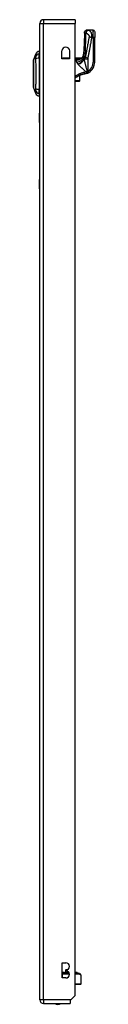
# Model space of a CAD drawing. Header units: inches. Extents: x 7 to 228, y 17 to 114.
# Tile 73 of 78: x 134.42 to 136.03, y 53.11 to 79.05. Entities that reach past the tile are written whole.
import ezdxf

# ---------------------------------------------------------------- set-up
doc = ezdxf.new("R2010")
doc.units = ezdxf.units.IN
doc.header["$MEASUREMENT"] = 0
doc.layers.add('Visible Edges(ANSI)', color=7, linetype='Continuous', lineweight=25)
doc.layers.add('Visible Tangent Edges(ANSI)', color=7, linetype='Continuous', lineweight=25)

msp = doc.modelspace()

# ---------------------------------------------------------------- linework, layer by layer
at = {"layer": 'Visible Edges(ANSI)'}
for p, q in [((134.587, 53.232), (134.587, 78.952)), ((135.521, 79.051), (134.686, 79.051)), ((135.521, 79.051), (135.521, 78.952)), ((135.521, 53.349), (135.521, 78.952)), ((135.84, 78.777), (135.839, 78.777)), ((135.992, 78.777), (135.84, 78.777)), ((136.032, 78.738), (136.032, 78.58)), ((136.032, 77.931), (136.032, 78.58)), ((134.416, 77.984), (134.479, 78.144)), ((134.571, 78.218), (134.571, 78.15)), ((134.571, 78.039), (134.571, 78.15)), ((135.169, 78.024), (135.169, 78.227)), ((135.372, 78.227), (135.372, 78.024)), ((134.571, 78.039), (134.571, 77.216)), ((135.372, 78.024), (135.169, 78.024)), ((135.372, 78.034), (135.193, 78.034)), ((135.675, 78.034), (135.521, 78.034)), ((135.652, 78.017), (135.651, 78.016)), ((135.641, 77.444), (135.641, 77.584)), ((135.521, 77.434), (135.634, 77.434)), ((135.641, 77.444), (135.641, 77.442)), ((134.479, 77.111), (134.416, 77.27)), ((134.571, 77.105), (134.571, 77.216)), ((134.571, 77.105), (134.571, 77.037)), ((134.581, 76.342), (134.581, 76.592)), ((134.587, 76.592), (134.581, 76.592)), ((134.581, 76.342), (134.581, 74.842)), ((134.581, 74.592), (134.581, 74.842)), ((134.581, 74.592), (134.587, 74.592)), ((135.176, 53.808), (135.176, 54.208)), ((135.176, 54.208), (135.271, 54.208)), ((135.215, 53.951), (135.176, 53.951)), ((135.217, 53.951), (135.215, 53.951)), ((135.219, 53.951), (135.217, 53.951)), ((135.219, 53.951), (135.237, 53.951)), ((135.237, 53.951), (135.237, 53.951)), ((135.238, 53.951), (135.237, 53.951)), ((135.353, 53.951), (135.238, 53.951)), ((135.265, 54.011), (135.262, 53.951)), ((135.271, 54.018), (135.271, 53.998)), ((135.285, 54.03), (135.316, 54.03)), ((135.564, 53.951), (135.521, 53.951)), ((135.571, 53.951), (135.564, 53.951)), ((135.568, 53.944), (135.571, 53.95)), ((135.199, 53.933), (135.176, 53.933)), ((135.176, 53.93), (135.176, 53.93)), ((135.176, 53.93), (135.362, 53.93)), ((135.271, 53.808), (135.176, 53.808)), ((135.199, 53.933), (135.361, 53.933)), ((135.584, 53.933), (135.521, 53.933)), ((135.521, 53.93), (135.617, 53.93)), ((135.584, 53.933), (135.592, 53.933)), ((135.631, 53.924), (135.67, 53.884)), ((135.676, 53.654), (135.676, 53.87)), ((135.657, 53.635), (135.521, 53.635)), ((135.404, 53.232), (135.387, 53.215)), ((135.387, 53.215), (135.387, 53.133)), ((135.521, 53.349), (135.404, 53.232)), ((134.686, 53.133), (135.387, 53.133))]:
    msp.add_line(p, q, dxfattribs=at)
at = {"layer": 'Visible Edges(ANSI)', "flags": 128}
for points in [[(135.76, 78.7), (135.751, 78.422), (135.741, 78.144)], [(135.76, 78.7), (135.762, 78.715), (135.766, 78.729), (135.774, 78.743), (135.784, 78.754), (135.796, 78.764), (135.809, 78.771), (135.824, 78.775), (135.839, 78.777)], [(135.689, 78.039), (135.701, 78.051), (135.713, 78.065), (135.722, 78.08), (135.73, 78.096), (135.735, 78.11), (135.738, 78.123), (135.74, 78.134), (135.741, 78.144)], [(134.416, 77.982), (134.416, 77.982), (134.416, 77.981), (134.416, 77.979), (134.416, 77.976), (134.416, 77.972), (134.416, 77.967), (134.416, 77.962), (134.416, 77.955), (134.416, 77.948), (134.416, 77.941), (134.416, 77.932), (134.416, 77.923), (134.416, 77.913), (134.416, 77.902), (134.416, 77.89), (134.416, 77.878), (134.416, 77.866), (134.416, 77.853), (134.416, 77.839), (134.416, 77.825), (134.416, 77.81), (134.416, 77.795), (134.416, 77.779), (134.416, 77.763), (134.416, 77.747), (134.416, 77.73), (134.416, 77.713), (134.416, 77.696), (134.416, 77.679), (134.416, 77.662), (134.416, 77.644), (134.416, 77.627), (134.416, 77.609), (134.416, 77.592), (134.416, 77.575), (134.416, 77.558), (134.416, 77.541), (134.416, 77.524), (134.416, 77.507), (134.416, 77.491), (134.416, 77.475), (134.416, 77.459), (134.416, 77.444), (134.416, 77.429), (134.416, 77.415), (134.416, 77.402), (134.416, 77.388), (134.416, 77.376), (134.416, 77.364), (134.416, 77.353), (134.416, 77.342), (134.416, 77.332), (134.416, 77.323), (134.416, 77.314), (134.416, 77.306), (134.416, 77.299), (134.416, 77.293), (134.416, 77.287), (134.416, 77.283), (134.416, 77.279), (134.416, 77.276), (134.416, 77.274), (134.416, 77.273), (134.416, 77.272)], [(135.651, 78.016), (135.651, 78.016), (135.651, 78.016), (135.651, 78.016), (135.651, 78.016), (135.65, 78.016), (135.65, 78.015), (135.65, 78.015), (135.649, 78.015), (135.649, 78.015), (135.649, 78.015), (135.648, 78.014), (135.648, 78.014), (135.648, 78.014), (135.647, 78.014), (135.647, 78.014), (135.647, 78.013), (135.646, 78.013), (135.646, 78.013), (135.645, 78.013), (135.645, 78.013), (135.645, 78.012), (135.644, 78.012), (135.644, 78.012), (135.644, 78.012)], [(135.675, 78.034), (135.675, 78.034), (135.675, 78.034), (135.675, 78.034), (135.674, 78.034), (135.674, 78.034), (135.673, 78.033), (135.673, 78.033), (135.672, 78.032), (135.672, 78.032), (135.671, 78.031), (135.67, 78.031), (135.669, 78.03), (135.668, 78.029), (135.667, 78.028), (135.666, 78.027), (135.665, 78.026), (135.663, 78.025), (135.662, 78.024), (135.661, 78.023), (135.659, 78.022), (135.657, 78.021), (135.656, 78.02), (135.654, 78.018), (135.652, 78.017)], [(135.767, 77.62), (135.756, 77.618), (135.745, 77.616), (135.734, 77.614), (135.723, 77.611), (135.712, 77.608), (135.701, 77.605), (135.69, 77.602), (135.68, 77.599), (135.669, 77.595), (135.658, 77.591), (135.648, 77.587), (135.637, 77.583), (135.627, 77.578), (135.617, 77.574), (135.607, 77.569), (135.597, 77.564), (135.587, 77.558), (135.577, 77.553), (135.567, 77.547), (135.558, 77.541), (135.548, 77.535), (135.539, 77.529), (135.53, 77.523), (135.521, 77.516)], [(135.848, 77.645), (135.845, 77.643), (135.842, 77.642), (135.838, 77.64), (135.835, 77.639), (135.832, 77.638), (135.828, 77.637), (135.825, 77.635), (135.822, 77.634), (135.818, 77.633), (135.815, 77.632), (135.812, 77.631), (135.808, 77.63), (135.805, 77.629), (135.801, 77.628), (135.798, 77.627), (135.795, 77.626), (135.791, 77.625), (135.788, 77.624), (135.784, 77.623), (135.781, 77.623), (135.777, 77.622), (135.774, 77.621), (135.77, 77.621), (135.767, 77.62)], [(135.848, 77.645), (135.849, 77.645), (135.85, 77.646), (135.852, 77.646), (135.853, 77.647), (135.854, 77.648), (135.855, 77.648), (135.856, 77.649), (135.858, 77.649), (135.859, 77.65), (135.86, 77.651), (135.861, 77.651), (135.863, 77.652), (135.864, 77.652), (135.865, 77.653), (135.866, 77.654), (135.867, 77.654), (135.869, 77.655), (135.87, 77.656), (135.871, 77.656), (135.872, 77.657), (135.873, 77.658), (135.874, 77.658), (135.876, 77.659), (135.877, 77.66)]]:
    msp.add_lwpolyline(points, dxfattribs=at)
at = {"layer": 'Visible Edges(ANSI)'}
for centre, radius, start, end in [((134.686, 78.952), 0.099, 90, 180), ((135.992, 78.738), 0.0394, 0, 90), ((134.589, 78.101), 0.118, 98.6009, 158.7495), ((134.563, 78.159), 0.0394, 53.1301, 78.463), ((135.271, 78.227), 0.102, 0, 180), ((134.421, 77.982), 0.00492, 158.7495, 179.7912), ((135.193, 78.015), 0.0197, 90, 152.6345), ((135.582, 78.208), 0.197, 298.1462, 307.2505), ((135.717, 77.931), 0.315, 300.5805, 0), ((135.634, 77.442), 0.00787, 270, 0), ((134.421, 77.272), 0.00492, 180.2088, 201.2505), ((134.589, 77.154), 0.118, 201.2505, 261.3991), ((134.563, 77.096), 0.0394, 281.537, 306.8699), ((135.285, 54.01), 0.02, 90, 177.5), ((135.271, 54.113), 0.095, 270, 90), ((135.271, 53.903), 0.095, 270, 90), ((135.571, 53.951), 0.000394, 340, 90), ((135.576, 53.941), 0.00787, 160, 270), ((135.592, 53.929), 0.00394, 10.0205, 90), ((135.617, 53.91), 0.0197, 45, 90), ((135.657, 53.87), 0.0197, 0, 45), ((135.657, 53.654), 0.0197, 270, 0), ((134.686, 53.232), 0.099, 180, 270), ((135.064, 53.301), 0.188, 243.6372, 296.3628)]:
    msp.add_arc(centre, radius, start, end, dxfattribs=at)
at = {"layer": 'Visible Tangent Edges(ANSI)'}
for p, q in [((134.587, 78.952), (134.686, 78.952)), ((134.686, 79.051), (134.686, 78.952)), ((134.686, 78.952), (135.521, 78.952)), ((134.686, 53.232), (134.686, 78.952)), ((135.992, 78.58), (135.992, 78.777)), ((135.96, 78.58), (135.992, 78.58)), ((136.032, 78.58), (135.992, 78.58)), ((135.992, 78.58), (135.992, 77.931)), ((134.479, 78.144), (134.416, 77.984)), ((135.193, 78.034), (135.193, 78.024)), ((135.574, 78.021), (135.521, 78.021)), ((135.521, 78.002), (135.574, 78.002)), ((135.552, 78.001), (135.521, 78.001)), ((135.521, 77.992), (135.552, 77.992)), ((135.552, 77.992), (135.552, 78.001)), ((135.574, 78.021), (135.574, 78.002)), ((135.627, 78.005), (135.625, 78.01)), ((135.756, 78.022), (135.754, 78.022)), ((135.756, 78.01), (135.756, 78.022)), ((135.857, 78.013), (135.759, 78.013)), ((135.759, 78.013), (135.759, 78.004)), ((135.859, 78.042), (135.785, 78.056)), ((135.857, 77.694), (135.857, 78.013)), ((136.032, 77.931), (135.992, 77.931)), ((135.634, 77.581), (135.634, 77.44)), ((135.857, 77.694), (135.877, 77.66)), ((135.634, 77.44), (135.521, 77.44)), ((135.634, 77.434), (135.634, 77.44)), ((134.581, 76.342), (134.587, 76.342)), ((134.587, 74.842), (134.581, 74.842)), ((135.176, 53.95), (135.215, 53.95)), ((135.219, 53.951), (135.222, 53.944)), ((135.237, 53.951), (135.237, 53.951)), ((135.353, 53.95), (135.237, 53.95)), ((135.271, 54.011), (135.265, 54.011)), ((135.521, 53.95), (135.564, 53.95)), ((135.564, 53.95), (135.562, 53.944)), ((135.571, 53.95), (135.564, 53.95)), ((135.222, 53.944), (135.176, 53.944)), ((135.176, 53.91), (135.176, 53.93)), ((135.176, 53.91), (135.176, 53.808)), ((135.365, 53.91), (135.176, 53.91)), ((135.176, 53.91), (135.176, 53.91)), ((135.222, 53.944), (135.357, 53.944)), ((135.562, 53.944), (135.521, 53.944)), ((135.635, 53.91), (135.521, 53.91)), ((135.562, 53.944), (135.568, 53.944)), ((135.676, 53.87), (135.635, 53.91)), ((135.521, 53.654), (135.676, 53.654)), ((134.686, 53.232), (134.587, 53.232)), ((134.686, 53.232), (134.686, 53.133)), ((135.404, 53.232), (134.686, 53.232))]:
    msp.add_line(p, q, dxfattribs=at)
at = {"layer": 'Visible Tangent Edges(ANSI)', "flags": 128}
for points in [[(135.76, 78.7), (135.76, 78.7), (135.76, 78.7), (135.76, 78.7), (135.76, 78.7), (135.76, 78.7), (135.76, 78.7), (135.76, 78.7), (135.76, 78.7), (135.76, 78.7), (135.76, 78.7), (135.76, 78.7), (135.76, 78.7), (135.76, 78.7), (135.76, 78.7), (135.76, 78.7), (135.76, 78.701), (135.76, 78.701), (135.761, 78.701), (135.761, 78.701), (135.761, 78.701), (135.761, 78.701), (135.761, 78.701), (135.761, 78.701), (135.761, 78.701)], [(135.84, 78.777), (135.836, 78.777), (135.831, 78.776), (135.826, 78.776), (135.822, 78.775), (135.817, 78.773), (135.812, 78.772), (135.808, 78.77), (135.803, 78.767), (135.799, 78.765), (135.794, 78.762), (135.79, 78.758), (135.786, 78.755), (135.783, 78.751), (135.779, 78.747), (135.776, 78.743), (135.773, 78.738), (135.771, 78.734), (135.768, 78.729), (135.766, 78.724), (135.765, 78.72), (135.764, 78.715), (135.763, 78.71), (135.762, 78.706), (135.761, 78.701)], [(135.761, 78.701), (135.762, 78.701), (135.763, 78.701), (135.764, 78.701), (135.765, 78.702), (135.766, 78.702), (135.767, 78.702), (135.769, 78.702), (135.77, 78.702), (135.772, 78.702), (135.773, 78.702), (135.775, 78.702), (135.777, 78.702), (135.779, 78.702), (135.781, 78.702), (135.783, 78.702), (135.784, 78.702), (135.786, 78.702), (135.789, 78.702), (135.791, 78.702), (135.793, 78.702), (135.795, 78.702), (135.798, 78.702), (135.8, 78.701), (135.803, 78.701)], [(135.781, 78.074), (135.782, 78.1), (135.783, 78.126), (135.784, 78.153), (135.785, 78.179), (135.786, 78.205), (135.787, 78.231), (135.788, 78.257), (135.789, 78.283), (135.79, 78.309), (135.791, 78.335), (135.792, 78.362), (135.793, 78.388), (135.794, 78.414), (135.795, 78.44), (135.796, 78.466), (135.796, 78.492), (135.797, 78.518), (135.798, 78.545), (135.799, 78.571), (135.8, 78.597), (135.801, 78.623), (135.801, 78.649), (135.802, 78.675), (135.803, 78.701)], [(135.885, 78.594), (135.881, 78.572), (135.877, 78.549), (135.873, 78.527), (135.868, 78.504), (135.864, 78.482), (135.86, 78.46), (135.856, 78.437), (135.852, 78.415), (135.847, 78.392), (135.843, 78.37), (135.839, 78.348), (135.835, 78.325), (135.831, 78.303), (135.827, 78.28), (135.822, 78.258), (135.818, 78.236), (135.814, 78.213), (135.81, 78.191), (135.806, 78.168), (135.801, 78.146), (135.797, 78.124), (135.793, 78.101), (135.789, 78.079), (135.785, 78.056)], [(135.856, 78.773), (135.853, 78.773), (135.851, 78.772), (135.848, 78.77), (135.846, 78.769), (135.843, 78.767), (135.841, 78.765), (135.838, 78.763), (135.835, 78.761), (135.833, 78.758), (135.83, 78.755), (135.828, 78.752), (135.825, 78.749), (135.823, 78.745), (135.82, 78.742), (135.818, 78.738), (135.816, 78.734), (135.814, 78.73), (135.812, 78.726), (135.81, 78.722), (135.808, 78.718), (135.807, 78.714), (135.805, 78.71), (135.804, 78.705), (135.803, 78.701)], [(135.803, 78.701), (135.808, 78.699), (135.813, 78.697), (135.819, 78.695), (135.824, 78.692), (135.829, 78.689), (135.833, 78.687), (135.838, 78.683), (135.843, 78.68), (135.847, 78.677), (135.852, 78.673), (135.856, 78.669), (135.86, 78.665), (135.864, 78.661), (135.868, 78.656), (135.872, 78.651), (135.875, 78.646), (135.878, 78.641), (135.881, 78.635), (135.883, 78.629), (135.885, 78.622), (135.886, 78.615), (135.887, 78.608), (135.886, 78.601), (135.885, 78.594)], [(135.856, 78.773), (135.855, 78.774), (135.854, 78.774), (135.853, 78.774), (135.852, 78.774), (135.851, 78.774), (135.851, 78.775), (135.85, 78.775), (135.849, 78.775), (135.848, 78.775), (135.848, 78.775), (135.847, 78.775), (135.846, 78.776), (135.846, 78.776), (135.845, 78.776), (135.844, 78.776), (135.844, 78.776), (135.843, 78.776), (135.843, 78.777), (135.842, 78.777), (135.842, 78.777), (135.841, 78.777), (135.841, 78.777), (135.84, 78.777), (135.84, 78.777)], [(135.96, 78.58), (135.96, 78.598), (135.96, 78.616), (135.959, 78.633), (135.958, 78.649), (135.955, 78.664), (135.952, 78.678), (135.949, 78.69), (135.945, 78.701), (135.94, 78.711), (135.936, 78.719), (135.931, 78.727), (135.926, 78.734), (135.92, 78.74), (135.915, 78.745), (135.909, 78.75), (135.904, 78.754), (135.898, 78.758), (135.892, 78.761), (135.886, 78.764), (135.88, 78.766), (135.874, 78.768), (135.868, 78.77), (135.862, 78.772), (135.856, 78.773)], [(135.96, 78.58), (135.956, 78.581), (135.953, 78.581), (135.95, 78.582), (135.946, 78.582), (135.943, 78.583), (135.94, 78.584), (135.936, 78.584), (135.933, 78.585), (135.93, 78.585), (135.926, 78.586), (135.923, 78.587), (135.92, 78.587), (135.917, 78.588), (135.914, 78.588), (135.911, 78.589), (135.908, 78.59), (135.905, 78.59), (135.902, 78.591), (135.899, 78.591), (135.896, 78.592), (135.893, 78.592), (135.89, 78.593), (135.888, 78.593), (135.885, 78.594)], [(135.859, 78.042), (135.863, 78.065), (135.868, 78.087), (135.872, 78.11), (135.876, 78.132), (135.88, 78.155), (135.884, 78.177), (135.889, 78.199), (135.893, 78.222), (135.897, 78.244), (135.901, 78.267), (135.905, 78.289), (135.909, 78.311), (135.914, 78.334), (135.918, 78.356), (135.922, 78.378), (135.926, 78.401), (135.93, 78.423), (135.935, 78.446), (135.939, 78.468), (135.943, 78.49), (135.947, 78.513), (135.951, 78.535), (135.956, 78.558), (135.96, 78.58)], [(134.479, 78.144), (134.479, 78.144), (134.479, 78.143), (134.478, 78.143), (134.478, 78.142), (134.478, 78.14), (134.478, 78.139), (134.478, 78.137), (134.478, 78.135), (134.478, 78.133), (134.478, 78.13), (134.478, 78.128), (134.478, 78.125), (134.478, 78.121), (134.478, 78.118), (134.478, 78.114), (134.478, 78.11), (134.477, 78.106), (134.477, 78.101), (134.477, 78.096), (134.477, 78.092), (134.477, 78.086), (134.477, 78.081), (134.477, 78.075), (134.477, 78.067)], [(135.744, 78.069), (135.744, 78.073), (135.743, 78.076), (135.743, 78.079), (135.743, 78.083), (135.742, 78.086), (135.742, 78.09), (135.742, 78.093), (135.742, 78.096), (135.742, 78.099), (135.741, 78.103), (135.741, 78.106), (135.741, 78.109), (135.741, 78.112), (135.741, 78.115), (135.741, 78.118), (135.741, 78.121), (135.741, 78.124), (135.741, 78.127), (135.741, 78.13), (135.741, 78.133), (135.741, 78.135), (135.741, 78.138), (135.741, 78.141), (135.741, 78.144)], [(135.756, 78.022), (135.757, 78.024), (135.758, 78.026), (135.759, 78.029), (135.76, 78.031), (135.761, 78.033), (135.762, 78.035), (135.763, 78.038), (135.764, 78.04), (135.765, 78.042), (135.766, 78.044), (135.767, 78.047), (135.768, 78.049), (135.769, 78.051), (135.77, 78.053), (135.771, 78.055), (135.772, 78.057), (135.773, 78.059), (135.775, 78.062), (135.776, 78.064), (135.777, 78.066), (135.778, 78.068), (135.779, 78.07), (135.78, 78.072), (135.781, 78.074)], [(134.416, 77.902), (134.416, 77.908), (134.416, 77.915), (134.416, 77.921), (134.416, 77.926), (134.416, 77.932), (134.416, 77.937), (134.416, 77.942), (134.416, 77.947), (134.416, 77.951), (134.416, 77.955), (134.416, 77.959), (134.416, 77.963), (134.416, 77.966), (134.416, 77.969), (134.416, 77.972), (134.416, 77.975), (134.416, 77.977), (134.416, 77.979), (134.416, 77.98), (134.416, 77.982), (134.416, 77.983), (134.416, 77.984), (134.416, 77.984), (134.416, 77.984)], [(134.416, 77.855), (134.416, 77.857), (134.416, 77.859), (134.416, 77.861), (134.416, 77.863), (134.416, 77.865), (134.416, 77.867), (134.416, 77.869), (134.416, 77.871), (134.416, 77.873), (134.416, 77.875), (134.416, 77.877), (134.416, 77.879), (134.416, 77.881), (134.416, 77.883), (134.416, 77.885), (134.416, 77.887), (134.416, 77.889), (134.416, 77.891), (134.416, 77.893), (134.416, 77.895), (134.416, 77.896), (134.416, 77.898), (134.416, 77.9), (134.416, 77.902)], [(134.416, 77.4), (134.416, 77.416), (134.416, 77.433), (134.416, 77.45), (134.416, 77.469), (134.416, 77.487), (134.416, 77.506), (134.416, 77.526), (134.416, 77.546), (134.416, 77.566), (134.416, 77.586), (134.416, 77.607), (134.416, 77.627), (134.416, 77.648), (134.416, 77.668), (134.416, 77.689), (134.416, 77.709), (134.416, 77.729), (134.416, 77.748), (134.416, 77.768), (134.416, 77.786), (134.416, 77.804), (134.416, 77.822), (134.416, 77.839), (134.416, 77.855)], [(134.477, 78.067), (134.477, 78.066), (134.477, 78.064), (134.477, 78.063), (134.477, 78.061), (134.477, 78.06), (134.477, 78.058), (134.477, 78.056), (134.477, 78.054), (134.477, 78.052), (134.477, 78.05), (134.477, 78.048), (134.477, 78.046), (134.477, 78.044), (134.477, 78.042), (134.477, 78.039), (134.477, 78.037), (134.477, 78.034), (134.477, 78.032), (134.477, 78.029), (134.477, 78.027), (134.477, 78.024), (134.477, 78.021), (134.477, 78.019), (134.477, 78.016)], [(134.477, 78.016), (134.477, 77.982), (134.477, 77.951), (134.477, 77.92), (134.478, 77.888), (134.478, 77.856), (134.478, 77.824), (134.478, 77.791), (134.478, 77.759), (134.478, 77.726), (134.478, 77.693), (134.479, 77.66), (134.479, 77.627), (134.479, 77.594), (134.478, 77.561), (134.478, 77.528), (134.478, 77.495), (134.478, 77.463), (134.478, 77.43), (134.478, 77.398), (134.478, 77.366), (134.477, 77.335), (134.477, 77.303), (134.477, 77.272), (134.477, 77.239)], [(135.552, 77.992), (135.55, 77.99), (135.549, 77.988), (135.548, 77.986), (135.547, 77.984), (135.546, 77.982), (135.545, 77.98), (135.545, 77.978), (135.544, 77.975), (135.544, 77.973), (135.544, 77.97), (135.544, 77.968), (135.544, 77.965), (135.545, 77.963), (135.545, 77.96), (135.546, 77.957), (135.547, 77.954), (135.548, 77.951), (135.549, 77.948), (135.55, 77.945), (135.551, 77.942), (135.553, 77.939), (135.554, 77.936), (135.556, 77.933), (135.557, 77.929)], [(135.552, 77.992), (135.555, 77.992), (135.558, 77.992), (135.561, 77.992), (135.564, 77.992), (135.568, 77.992), (135.571, 77.992), (135.574, 77.993), (135.577, 77.993), (135.58, 77.994), (135.584, 77.994), (135.587, 77.994), (135.59, 77.995), (135.593, 77.996), (135.596, 77.996), (135.599, 77.997), (135.602, 77.998), (135.605, 77.998), (135.609, 77.999), (135.612, 78), (135.615, 78.001), (135.618, 78.002), (135.621, 78.003), (135.624, 78.004), (135.627, 78.005)], [(135.574, 78.002), (135.573, 78.002), (135.572, 78.002), (135.571, 78.002), (135.57, 78.002), (135.569, 78.002), (135.568, 78.002), (135.568, 78.002), (135.567, 78.002), (135.566, 78.001), (135.565, 78.001), (135.564, 78.001), (135.563, 78.001), (135.562, 78.001), (135.561, 78.001), (135.56, 78.001), (135.559, 78.001), (135.558, 78.001), (135.557, 78.001), (135.556, 78.001), (135.555, 78.001), (135.554, 78.001), (135.554, 78.001), (135.553, 78.001), (135.552, 78.001)], [(135.557, 77.929), (135.558, 77.928), (135.559, 77.926), (135.56, 77.924), (135.561, 77.923), (135.562, 77.921), (135.563, 77.919), (135.564, 77.918), (135.565, 77.916), (135.566, 77.914), (135.567, 77.913), (135.568, 77.911), (135.569, 77.909), (135.571, 77.907), (135.572, 77.906), (135.573, 77.904), (135.574, 77.902), (135.576, 77.9), (135.577, 77.899), (135.578, 77.897), (135.58, 77.895), (135.581, 77.893), (135.583, 77.892), (135.584, 77.89), (135.586, 77.888)], [(135.628, 78.02), (135.626, 78.02), (135.624, 78.021), (135.621, 78.021), (135.619, 78.021), (135.617, 78.021), (135.615, 78.021), (135.612, 78.021), (135.61, 78.021), (135.608, 78.021), (135.606, 78.021), (135.603, 78.021), (135.601, 78.021), (135.599, 78.021), (135.597, 78.021), (135.594, 78.021), (135.592, 78.021), (135.59, 78.021), (135.588, 78.021), (135.585, 78.021), (135.583, 78.021), (135.581, 78.021), (135.579, 78.021), (135.576, 78.021), (135.574, 78.021)], [(135.574, 78.002), (135.576, 78.002), (135.579, 78.003), (135.581, 78.003), (135.583, 78.003), (135.585, 78.003), (135.587, 78.004), (135.59, 78.004), (135.592, 78.004), (135.594, 78.004), (135.596, 78.005), (135.598, 78.005), (135.6, 78.005), (135.603, 78.006), (135.605, 78.006), (135.607, 78.006), (135.609, 78.007), (135.611, 78.007), (135.613, 78.008), (135.615, 78.008), (135.617, 78.008), (135.619, 78.009), (135.621, 78.009), (135.623, 78.01), (135.625, 78.01)], [(135.586, 77.888), (135.586, 77.888), (135.586, 77.887), (135.586, 77.887), (135.587, 77.887), (135.587, 77.886), (135.587, 77.886), (135.588, 77.886), (135.588, 77.885), (135.588, 77.885), (135.588, 77.885), (135.589, 77.884), (135.589, 77.884), (135.589, 77.884), (135.589, 77.884), (135.59, 77.883), (135.59, 77.883), (135.59, 77.883), (135.591, 77.882), (135.591, 77.882), (135.591, 77.882), (135.591, 77.881), (135.592, 77.881), (135.592, 77.881), (135.592, 77.88)], [(135.592, 77.88), (135.592, 77.88), (135.592, 77.88), (135.593, 77.88), (135.593, 77.88), (135.593, 77.88), (135.593, 77.879), (135.593, 77.879), (135.593, 77.879), (135.593, 77.879), (135.594, 77.879), (135.594, 77.879), (135.594, 77.878), (135.594, 77.878), (135.594, 77.878), (135.594, 77.878), (135.594, 77.878), (135.595, 77.878), (135.595, 77.877), (135.595, 77.877), (135.595, 77.877), (135.595, 77.877), (135.595, 77.877), (135.595, 77.877), (135.596, 77.876)], [(135.596, 77.876), (135.602, 77.869), (135.609, 77.861), (135.617, 77.853), (135.624, 77.845), (135.632, 77.837), (135.64, 77.829), (135.648, 77.821), (135.656, 77.813), (135.665, 77.804), (135.673, 77.796), (135.682, 77.787), (135.691, 77.779), (135.7, 77.77), (135.709, 77.762), (135.718, 77.753), (135.728, 77.745), (135.737, 77.736), (135.746, 77.727), (135.756, 77.718), (135.766, 77.71), (135.775, 77.701), (135.785, 77.692), (135.795, 77.683), (135.804, 77.675)], [(135.625, 78.01), (135.626, 78.01), (135.628, 78.01), (135.629, 78.011), (135.63, 78.011), (135.632, 78.011), (135.633, 78.012), (135.634, 78.012), (135.636, 78.012), (135.637, 78.012), (135.638, 78.013), (135.639, 78.013), (135.64, 78.013), (135.641, 78.013), (135.642, 78.013), (135.643, 78.013), (135.644, 78.013), (135.644, 78.013), (135.645, 78.013), (135.645, 78.013), (135.645, 78.013), (135.645, 78.013), (135.645, 78.013), (135.644, 78.012), (135.644, 78.012)], [(135.627, 78.005), (135.627, 78.005), (135.628, 78.006), (135.629, 78.006), (135.63, 78.006), (135.63, 78.006), (135.631, 78.007), (135.632, 78.007), (135.632, 78.007), (135.633, 78.007), (135.634, 78.008), (135.635, 78.008), (135.635, 78.008), (135.636, 78.009), (135.637, 78.009), (135.637, 78.009), (135.638, 78.009), (135.639, 78.01), (135.639, 78.01), (135.64, 78.01), (135.641, 78.011), (135.641, 78.011), (135.642, 78.011), (135.643, 78.012), (135.644, 78.012)], [(135.651, 78.016), (135.651, 78.017), (135.65, 78.017), (135.649, 78.017), (135.649, 78.018), (135.648, 78.018), (135.647, 78.018), (135.646, 78.018), (135.645, 78.018), (135.644, 78.019), (135.643, 78.019), (135.642, 78.019), (135.641, 78.019), (135.64, 78.019), (135.639, 78.019), (135.638, 78.019), (135.637, 78.02), (135.636, 78.02), (135.635, 78.02), (135.634, 78.02), (135.633, 78.02), (135.631, 78.02), (135.63, 78.02), (135.629, 78.02), (135.628, 78.02)], [(135.754, 78.022), (135.753, 78.023), (135.753, 78.025), (135.752, 78.027), (135.752, 78.029), (135.751, 78.031), (135.751, 78.033), (135.75, 78.035), (135.75, 78.037), (135.749, 78.038), (135.749, 78.04), (135.748, 78.042), (135.748, 78.044), (135.747, 78.046), (135.747, 78.048), (135.747, 78.05), (135.746, 78.052), (135.746, 78.055), (135.746, 78.057), (135.745, 78.059), (135.745, 78.061), (135.745, 78.063), (135.744, 78.065), (135.744, 78.067), (135.744, 78.069)], [(135.756, 78.01), (135.756, 78.011), (135.756, 78.011), (135.756, 78.012), (135.756, 78.012), (135.756, 78.013), (135.756, 78.013), (135.756, 78.013), (135.755, 78.014), (135.755, 78.014), (135.755, 78.015), (135.755, 78.015), (135.755, 78.016), (135.755, 78.016), (135.755, 78.017), (135.755, 78.017), (135.755, 78.018), (135.755, 78.018), (135.754, 78.019), (135.754, 78.019), (135.754, 78.02), (135.754, 78.02), (135.754, 78.021), (135.754, 78.021), (135.754, 78.022)], [(135.759, 78.004), (135.759, 78.005), (135.759, 78.005), (135.759, 78.005), (135.758, 78.005), (135.758, 78.006), (135.758, 78.006), (135.758, 78.006), (135.758, 78.006), (135.758, 78.006), (135.758, 78.007), (135.758, 78.007), (135.758, 78.007), (135.757, 78.007), (135.757, 78.008), (135.757, 78.008), (135.757, 78.008), (135.757, 78.008), (135.757, 78.009), (135.757, 78.009), (135.757, 78.009), (135.757, 78.009), (135.757, 78.01), (135.756, 78.01), (135.756, 78.01)], [(135.785, 78.056), (135.783, 78.055), (135.782, 78.053), (135.78, 78.051), (135.779, 78.049), (135.778, 78.047), (135.776, 78.046), (135.775, 78.044), (135.774, 78.042), (135.773, 78.04), (135.772, 78.038), (135.77, 78.037), (135.769, 78.035), (135.768, 78.033), (135.767, 78.031), (135.766, 78.029), (135.765, 78.028), (135.764, 78.026), (135.764, 78.024), (135.763, 78.022), (135.762, 78.021), (135.761, 78.019), (135.76, 78.017), (135.76, 78.015), (135.759, 78.013)], [(135.837, 77.699), (135.833, 77.712), (135.83, 77.725), (135.826, 77.739), (135.823, 77.752), (135.819, 77.765), (135.815, 77.778), (135.812, 77.792), (135.808, 77.805), (135.805, 77.818), (135.801, 77.831), (135.798, 77.844), (135.795, 77.857), (135.791, 77.87), (135.788, 77.882), (135.785, 77.895), (135.782, 77.908), (135.779, 77.92), (135.775, 77.932), (135.772, 77.945), (135.77, 77.957), (135.767, 77.969), (135.764, 77.981), (135.761, 77.993), (135.759, 78.004)], [(135.857, 78.013), (135.857, 78.015), (135.857, 78.016), (135.857, 78.017), (135.857, 78.018), (135.857, 78.019), (135.857, 78.021), (135.857, 78.022), (135.857, 78.023), (135.857, 78.024), (135.857, 78.026), (135.857, 78.027), (135.857, 78.028), (135.857, 78.029), (135.858, 78.03), (135.858, 78.032), (135.858, 78.033), (135.858, 78.034), (135.858, 78.035), (135.858, 78.036), (135.858, 78.038), (135.859, 78.039), (135.859, 78.04), (135.859, 78.041), (135.859, 78.042)], [(135.761, 77.663), (135.75, 77.661), (135.739, 77.658), (135.729, 77.656), (135.718, 77.653), (135.708, 77.65), (135.697, 77.647), (135.687, 77.644), (135.676, 77.64), (135.666, 77.637), (135.656, 77.633), (135.646, 77.629), (135.635, 77.624), (135.625, 77.62), (135.615, 77.615), (135.606, 77.61), (135.596, 77.605), (135.586, 77.599), (135.576, 77.594), (135.567, 77.588), (135.557, 77.582), (135.548, 77.576), (135.539, 77.57), (135.53, 77.564), (135.521, 77.557)], [(135.804, 77.675), (135.802, 77.674), (135.801, 77.673), (135.799, 77.673), (135.797, 77.672), (135.795, 77.671), (135.794, 77.671), (135.792, 77.67), (135.79, 77.67), (135.788, 77.669), (135.786, 77.669), (135.784, 77.668), (135.783, 77.668), (135.781, 77.667), (135.779, 77.667), (135.777, 77.666), (135.775, 77.666), (135.774, 77.665), (135.772, 77.665), (135.77, 77.664), (135.768, 77.664), (135.766, 77.664), (135.764, 77.663), (135.762, 77.663), (135.761, 77.663)], [(135.767, 77.62), (135.767, 77.62), (135.767, 77.62), (135.767, 77.621), (135.767, 77.621), (135.767, 77.622), (135.767, 77.623), (135.766, 77.624), (135.766, 77.626), (135.766, 77.627), (135.766, 77.629), (135.766, 77.631), (135.765, 77.633), (135.765, 77.635), (135.765, 77.637), (135.764, 77.64), (135.764, 77.642), (135.763, 77.645), (135.763, 77.647), (135.763, 77.65), (135.762, 77.653), (135.762, 77.655), (135.761, 77.658), (135.761, 77.66), (135.761, 77.663)], [(135.804, 77.675), (135.804, 77.675), (135.805, 77.674), (135.805, 77.674), (135.805, 77.674), (135.805, 77.674), (135.805, 77.674), (135.805, 77.674), (135.806, 77.674), (135.806, 77.674), (135.806, 77.674), (135.806, 77.674), (135.806, 77.674), (135.806, 77.674), (135.806, 77.674), (135.806, 77.674), (135.807, 77.674), (135.807, 77.674), (135.807, 77.674), (135.807, 77.674), (135.807, 77.674), (135.807, 77.673), (135.807, 77.673), (135.807, 77.673), (135.807, 77.673)], [(135.807, 77.673), (135.809, 77.671), (135.811, 77.669), (135.813, 77.667), (135.815, 77.665), (135.817, 77.663), (135.818, 77.66), (135.82, 77.659), (135.822, 77.657), (135.824, 77.655), (135.826, 77.653), (135.828, 77.652), (135.829, 77.65), (135.831, 77.649), (135.833, 77.648), (135.834, 77.646), (135.836, 77.646), (135.838, 77.645), (135.839, 77.644), (135.841, 77.644), (135.842, 77.644), (135.844, 77.644), (135.845, 77.644), (135.847, 77.644), (135.848, 77.645)], [(135.84, 77.687), (135.84, 77.688), (135.839, 77.688), (135.839, 77.689), (135.839, 77.689), (135.839, 77.69), (135.839, 77.69), (135.839, 77.691), (135.839, 77.691), (135.839, 77.692), (135.839, 77.692), (135.839, 77.693), (135.838, 77.693), (135.838, 77.694), (135.838, 77.694), (135.838, 77.695), (135.838, 77.695), (135.838, 77.696), (135.838, 77.696), (135.838, 77.697), (135.838, 77.697), (135.837, 77.697), (135.837, 77.698), (135.837, 77.698), (135.837, 77.699)], [(135.857, 77.694), (135.856, 77.693), (135.855, 77.693), (135.855, 77.693), (135.854, 77.693), (135.853, 77.692), (135.853, 77.692), (135.852, 77.692), (135.851, 77.692), (135.85, 77.691), (135.85, 77.691), (135.849, 77.691), (135.848, 77.69), (135.848, 77.69), (135.847, 77.69), (135.846, 77.69), (135.845, 77.689), (135.845, 77.689), (135.844, 77.689), (135.843, 77.689), (135.843, 77.688), (135.842, 77.688), (135.841, 77.688), (135.84, 77.688), (135.84, 77.687)], [(135.848, 77.645), (135.849, 77.645), (135.849, 77.646), (135.85, 77.646), (135.85, 77.647), (135.85, 77.648), (135.85, 77.649), (135.85, 77.651), (135.85, 77.652), (135.85, 77.653), (135.849, 77.655), (135.849, 77.657), (135.848, 77.659), (135.848, 77.661), (135.847, 77.663), (135.847, 77.665), (135.846, 77.667), (135.845, 77.67), (135.844, 77.672), (135.844, 77.674), (135.843, 77.677), (135.842, 77.68), (135.841, 77.682), (135.84, 77.685), (135.84, 77.687)], [(134.416, 77.353), (134.416, 77.354), (134.416, 77.356), (134.416, 77.358), (134.416, 77.36), (134.416, 77.362), (134.416, 77.364), (134.416, 77.365), (134.416, 77.367), (134.416, 77.369), (134.416, 77.371), (134.416, 77.373), (134.416, 77.375), (134.416, 77.377), (134.416, 77.379), (134.416, 77.381), (134.416, 77.383), (134.416, 77.385), (134.416, 77.387), (134.416, 77.389), (134.416, 77.391), (134.416, 77.393), (134.416, 77.395), (134.416, 77.398), (134.416, 77.4)], [(134.416, 77.27), (134.416, 77.271), (134.416, 77.271), (134.416, 77.272), (134.416, 77.273), (134.416, 77.274), (134.416, 77.276), (134.416, 77.278), (134.416, 77.28), (134.416, 77.282), (134.416, 77.285), (134.416, 77.288), (134.416, 77.292), (134.416, 77.295), (134.416, 77.299), (134.416, 77.303), (134.416, 77.308), (134.416, 77.313), (134.416, 77.318), (134.416, 77.323), (134.416, 77.328), (134.416, 77.334), (134.416, 77.34), (134.416, 77.346), (134.416, 77.353)], [(134.477, 77.239), (134.477, 77.236), (134.477, 77.233), (134.477, 77.231), (134.477, 77.228), (134.477, 77.225), (134.477, 77.223), (134.477, 77.22), (134.477, 77.218), (134.477, 77.215), (134.477, 77.213), (134.477, 77.211), (134.477, 77.209), (134.477, 77.206), (134.477, 77.204), (134.477, 77.202), (134.477, 77.2), (134.477, 77.198), (134.477, 77.197), (134.477, 77.195), (134.477, 77.193), (134.477, 77.192), (134.477, 77.19), (134.477, 77.189), (134.477, 77.187)], [(134.477, 77.187), (134.477, 77.179), (134.477, 77.174), (134.477, 77.168), (134.477, 77.163), (134.477, 77.158), (134.477, 77.153), (134.477, 77.149), (134.478, 77.145), (134.478, 77.141), (134.478, 77.137), (134.478, 77.133), (134.478, 77.13), (134.478, 77.127), (134.478, 77.124), (134.478, 77.122), (134.478, 77.119), (134.478, 77.117), (134.478, 77.116), (134.478, 77.114), (134.478, 77.113), (134.478, 77.112), (134.479, 77.111), (134.479, 77.111), (134.479, 77.111)], [(135.215, 53.95), (135.215, 53.95), (135.215, 53.95), (135.215, 53.95), (135.215, 53.95), (135.215, 53.95), (135.215, 53.951), (135.216, 53.951), (135.216, 53.951), (135.216, 53.951), (135.216, 53.951), (135.216, 53.951), (135.216, 53.951), (135.216, 53.951), (135.216, 53.951), (135.216, 53.951), (135.216, 53.951), (135.217, 53.951), (135.217, 53.951), (135.217, 53.951), (135.217, 53.951), (135.217, 53.951), (135.217, 53.951), (135.217, 53.951), (135.217, 53.951)], [(135.237, 53.951), (135.237, 53.951), (135.237, 53.951), (135.237, 53.951), (135.237, 53.951), (135.237, 53.951), (135.237, 53.951), (135.237, 53.951), (135.237, 53.951), (135.237, 53.951), (135.237, 53.951), (135.237, 53.951), (135.237, 53.951), (135.237, 53.951), (135.237, 53.951), (135.237, 53.951), (135.237, 53.95), (135.237, 53.95), (135.237, 53.95), (135.237, 53.95), (135.237, 53.95), (135.237, 53.95), (135.237, 53.95), (135.237, 53.95), (135.237, 53.95)]]:
    msp.add_lwpolyline(points, dxfattribs=at)
at = {"layer": 'Visible Tangent Edges(ANSI)'}
for centre, radius, start, end in [((134.421, 77.982), 0.00492, 158.7495, 179.7912), ((135.717, 77.931), 0.276, 300.5805, 0)]:
    msp.add_arc(centre, radius, start, end, dxfattribs=at)
for centre, major_axis, ratio, start_param, end_param in [((134.591, 78.04), (-0.117, -0.016), 0.948273, 4.754759, 5.892029), ((135.856, 78.06), (-0.118, 0.005), 0.119705, 5.400993, 5.962795), ((136.152, 81.552), (-0.28, -3.673), 0.09119, 5.963131, 5.978489), ((134.591, 78.002), (-0.118, 0.005), 0.314585, 4.896593, 6.033863), ((135.557, 78.084), (0.186, 0.063), 0.76978, 4.456044, 5.771273), ((135.586, 78.022), (-0.172, -0.096), 0.627605, 1.231527, 2.411005), ((135.592, 78.01), (0.17, 0.099), 0.604176, 4.374903, 5.517504), ((135.596, 78.004), (0.171, 0.098), 0.594817, 4.382906, 5.514832), ((135.628, 78.001), (0.0011, 0.0197), 0.203793, 0.278045, 1.130973), ((135.56, 78.188), (0.129, -0.149), 0.924855, 5.892344, 6.283185), ((136.251, 81.534), (-0.383, -3.672), 0.123492, 5.999185, 6.006887), ((135.804, 77.699), (0.159, 0.116), 0.099559, 4.639553, 4.847409), ((135.811, 77.687), (0.181, 0.078), 0.058123, 4.666855, 4.846581), ((135.634, 77.444), (0.00787, 0), 0.489583, 4.712389, 6.283185), ((134.591, 77.253), (-0.118, -0.005), 0.314585, 0.249322, 1.386592), ((134.591, 77.215), (-0.117, 0.016), 0.948273, 0.391156, 1.528426), ((135.215, 53.951), (0, 0.000394), 0.969342, 0, 1.919862), ((135.238, 53.951), (0, 0.000394), 0.836188, 0, 1.919862), ((135.237, 53.951), (0.00027, 0.000287), 0.557787, 2.145666, 2.482091), ((135.564, 53.951), (0, 0.000394), 0.969342, 4.363323, 6.283185), ((135.199, 53.929), (0, 0.00394), 0.969342, 0, 1.395906), ((135.215, 53.941), (0, -0.00787), 0.969342, 0, 1.919862), ((135.569, 53.941), (0, -0.00787), 0.969342, 4.363323, 6.283185), ((135.584, 53.929), (0, 0.00394), 0.969342, 4.887279, 6.283185), ((135.617, 53.91), (0, 0.0197), 0.91745, 4.712389, 6.283185), ((135.617, 53.91), (0.0139, 0.0139), 0.852462, 5.41831, 6.283185)]:
    msp.add_ellipse(centre, major_axis=major_axis, ratio=ratio, start_param=start_param, end_param=end_param, dxfattribs=at)

doc.saveas('drawing.dxf')
